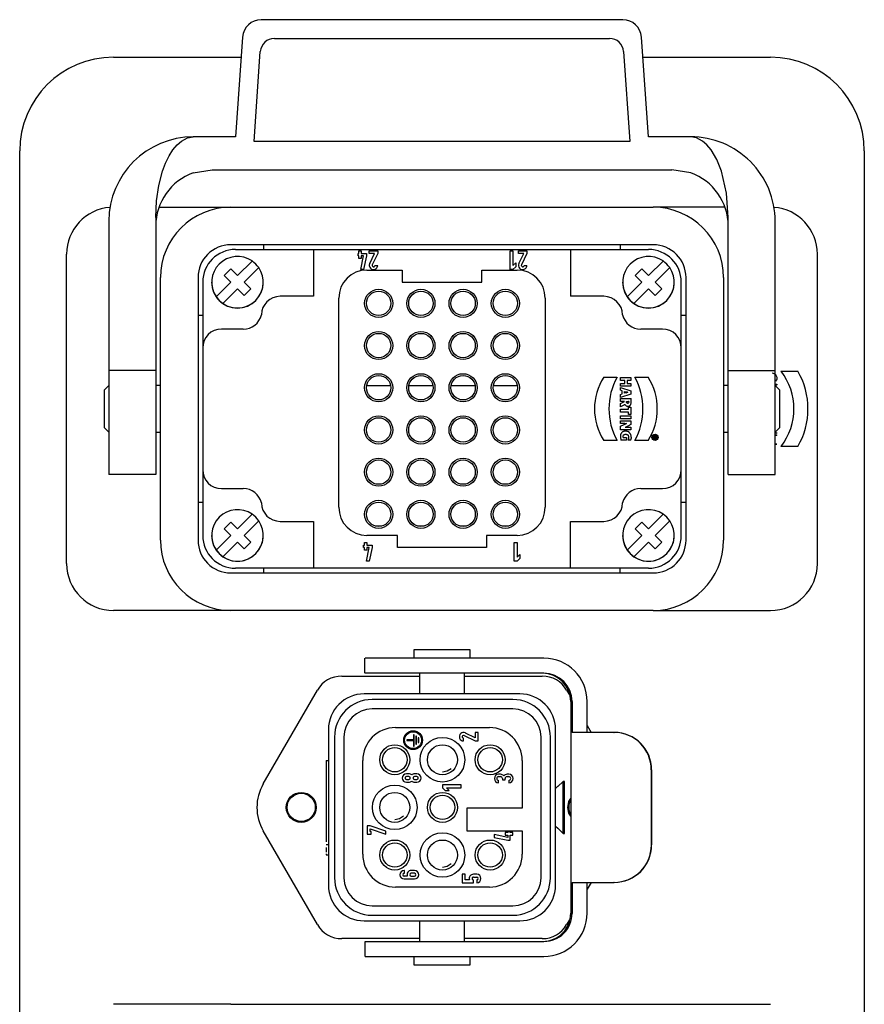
# Model space of a CAD drawing. Header units: millimetres. Extents: x 2665 to 40538, y 289 to 6965.
# Tile 49 of 68: x 10190 to 10550, y 2206 to 2626. Entities that reach past the tile are written whole.
import ezdxf

# ---------------------------------------------------------------- set-up
doc = ezdxf.new("R2010")
doc.units = ezdxf.units.MM
doc.header["$LTSCALE"] = 10

# ---------------------------------------------------------------- blocks, each defined once
blk = doc.blocks.new('BJ3 SIDE')
at = {"lineweight": -2}
for p, q in [((53759.38, -616.58), (53682.34, -616.58)), ((53678.35, -620.3), (53676.86, -641.58)), ((53685.13, -620.58), (53756.58, -620.58)), ((53764.86, -641.58), (53763.37, -620.3)), ((53680.8, -642.58), (53682.14, -623.37)), ((53759.57, -623.37), (53760.92, -642.58)), ((53650.86, -624.58), (53678.05, -624.58)), ((53763.67, -624.58), (53790.86, -624.58)), ((53676.86, -641.58), (53667.86, -641.58)), ((53760.92, -642.58), (53680.8, -642.58)), ((53773.86, -641.58), (53764.86, -641.58)), ((53630.86, -884.58), (53630.86, -644.58)), ((53810.86, -644.58), (53810.86, -1054.63)), ((53667.86, -649.27), (53671.86, -648.58)), ((53671.86, -648.58), (53769.86, -648.58)), ((53773.86, -649.27), (53769.86, -648.58)), ((53660.64, -656.58), (53675.86, -656.58)), ((53675.86, -656.58), (53765.86, -656.58)), ((53781.08, -656.58), (53765.86, -656.58)), ((53659.86, -658.74), (53659.86, -691.42)), ((53781.86, -691.42), (53781.86, -658.74)), ((53649.86, -659.58), (53649.86, -691.42)), ((53791.86, -691.42), (53791.86, -659.58)), ((53765.86, -664.58), (53675.86, -664.58)), ((53676.86, -665.58), (53693.46, -665.58)), ((53682.86, -665.58), (53682.86, -664.58)), ((53693.46, -665.58), (53748.26, -665.58)), ((53693.46, -665.58), (53693.46, -675.58)), ((53748.26, -665.58), (53748.26, -675.58)), ((53748.26, -665.58), (53764.86, -665.58)), ((53758.86, -664.58), (53758.86, -665.58)), ((53640.86, -732.58), (53640.86, -666.58)), ((53702.96, -666.48), (53703.11, -666.48)), ((53702.96, -666.92), (53702.96, -666.48)), ((53703.11, -666.92), (53702.96, -666.92)), ((53703.11, -666.48), (53703.11, -665.88)), ((53703.11, -665.88), (53703.65, -665.88)), ((53703.11, -667.52), (53703.11, -666.92)), ((53703.65, -667.52), (53703.11, -667.52)), ((53703.55, -669.88), (53704.15, -666.92)), ((53703.65, -665.88), (53703.65, -666.48)), ((53703.65, -666.48), (53704.76, -666.48)), ((53704.15, -666.92), (53703.65, -666.92)), ((53703.65, -666.92), (53703.65, -667.52)), ((53704.76, -666.92), (53704.16, -669.88)), ((53704.76, -666.48), (53704.76, -666.92)), ((53705.36, -665.88), (53707.16, -665.88)), ((53705.36, -666.48), (53705.36, -665.88)), ((53706.49, -666.48), (53705.36, -666.48)), ((53705.45, -668.58), (53706.49, -666.48)), ((53707.16, -666.48), (53705.99, -668.85)), ((53707.16, -665.88), (53707.16, -666.48)), ((53735.36, -665.88), (53735.96, -665.88)), ((53735.36, -669.88), (53735.36, -665.88)), ((53735.96, -665.88), (53735.96, -669.04)), ((53735.96, -665.88), (53735.96, -669.04)), ((53737.16, -666.48), (53737.16, -665.88)), ((53737.16, -665.88), (53738.96, -665.88)), ((53738.29, -666.48), (53737.16, -666.48)), ((53737.25, -668.58), (53738.29, -666.48)), ((53738.96, -666.48), (53737.79, -668.85)), ((53738.96, -665.88), (53738.96, -666.48)), ((53800.86, -732.58), (53800.86, -666.58)), ((53674.43, -671.17), (53675.84, -669.75)), ((53675.84, -669.75), (53674.43, -671.17)), ((53675.84, -669.75), (53677.26, -671.17)), ((53677.26, -671.17), (53675.84, -669.75)), ((53677.26, -671.17), (53680.38, -668.05)), ((53680.38, -668.05), (53677.26, -671.17)), ((53681.79, -669.47), (53678.67, -672.58)), ((53704.16, -669.88), (53703.55, -669.88)), ((53706.56, -668.98), (53707.16, -668.98)), ((53735.96, -669.88), (53735.36, -669.88)), ((53735.96, -669.04), (53736.56, -668.45)), ((53736.56, -669.29), (53735.96, -669.88)), ((53736.56, -669.29), (53735.96, -669.88)), ((53736.56, -668.45), (53736.56, -669.29)), ((53736.56, -668.45), (53736.56, -669.29)), ((53738.36, -668.98), (53738.96, -668.98)), ((53762.03, -671.17), (53763.44, -669.75)), ((53763.44, -669.75), (53762.03, -671.17)), ((53763.44, -669.75), (53764.86, -671.17)), ((53764.86, -671.17), (53763.44, -669.75)), ((53764.86, -671.17), (53767.98, -668.05)), ((53767.98, -668.05), (53764.86, -671.17)), ((53769.39, -669.47), (53766.27, -672.58)), ((53660.86, -727.58), (53660.86, -671.58)), ((53668.86, -671.58), (53668.86, -727.58)), ((53675.84, -672.58), (53674.43, -671.17)), ((53704.86, -669.98), (53712.36, -669.98)), ((53712.36, -669.98), (53712.36, -672.58)), ((53729.36, -672.58), (53729.36, -669.98)), ((53729.36, -669.98), (53736.86, -669.98)), ((53763.44, -672.58), (53762.03, -671.17)), ((53772.86, -727.58), (53772.86, -671.58)), ((53780.86, -671.58), (53780.86, -727.58)), ((53669.86, -672.58), (53669.86, -686.58)), ((53672.73, -675.7), (53675.84, -672.58)), ((53672.73, -675.7), (53675.84, -672.58)), ((53674.14, -677.11), (53677.26, -674)), ((53678.67, -675.41), (53677.26, -674)), ((53678.67, -672.58), (53680.09, -674)), ((53680.09, -674), (53678.67, -672.58)), ((53680.09, -674), (53678.67, -675.41)), ((53712.36, -672.58), (53729.36, -672.58)), ((53760.33, -675.7), (53763.44, -672.58)), ((53760.33, -675.7), (53763.44, -672.58)), ((53761.74, -677.11), (53764.86, -674)), ((53766.27, -675.41), (53764.86, -674)), ((53766.27, -672.58), (53767.69, -674)), ((53767.69, -674), (53766.27, -672.58)), ((53767.69, -674), (53766.27, -675.41)), ((53771.86, -686.58), (53771.86, -672.58)), ((53693.46, -675.58), (53686.36, -675.58)), ((53698.86, -720.58), (53698.86, -675.98)), ((53742.86, -675.98), (53742.86, -720.58)), ((53755.35, -675.58), (53748.26, -675.58)), ((53668.86, -679.58), (53669.86, -679.58)), ((53771.86, -679.58), (53772.86, -679.58)), ((53678.48, -682.58), (53673.86, -682.58)), ((53767.86, -682.58), (53763.23, -682.58)), ((53669.86, -686.58), (53669.86, -712.58)), ((53771.86, -712.58), (53771.86, -686.58)), ((53659.86, -691.42), (53649.86, -691.42)), ((53649.86, -691.42), (53649.86, -707.58)), ((53659.86, -691.42), (53659.86, -707.58)), ((53755.33, -692.83), (53758.15, -692.83)), ((53758.93, -693.51), (53758.93, -692.9)), ((53758.93, -692.9), (53761.13, -692.9)), ((53761.13, -692.9), (53761.13, -693.51)), ((53761.97, -692.83), (53764.79, -692.83)), ((53781.86, -691.42), (53791.86, -691.42)), ((53781.86, -707.58), (53781.86, -691.42)), ((53791.86, -707.58), (53791.86, -691.42)), ((53793.1, -691.58), (53796.71, -691.58)), ((53649.86, -694.58), (53648.85, -695.59)), ((53660.86, -694.58), (53659.86, -694.58)), ((53704.81, -694.58), (53709.91, -694.58)), ((53713.81, -694.58), (53718.91, -694.58)), ((53722.81, -694.58), (53727.91, -694.58)), ((53731.81, -694.58), (53736.91, -694.58)), ((53759.8, -693.51), (53758.93, -693.51)), ((53758.93, -694.17), (53759.8, -694.17)), ((53758.93, -694.78), (53758.93, -694.17)), ((53761.13, -694.78), (53758.93, -694.78)), ((53758.93, -695.61), (53758.93, -695)), ((53758.93, -695), (53761.13, -695.72)), ((53759.8, -694.17), (53759.8, -693.51)), ((53761.13, -693.51), (53760.33, -693.51)), ((53760.33, -693.51), (53760.33, -694.17)), ((53760.33, -694.17), (53761.13, -694.17)), ((53761.13, -694.17), (53761.13, -694.78)), ((53781.86, -694.58), (53780.86, -694.58)), ((53791.86, -694.32), (53792.21, -694.32)), ((53791.86, -694.55), (53792.02, -694.44)), ((53792.02, -694.44), (53791.86, -694.44)), ((53792.86, -695.59), (53791.86, -694.58)), ((53792.21, -694.45), (53791.93, -694.65)), ((53792.21, -694.32), (53792.21, -694.45)), ((53648.86, -695.58), (53648.86, -703.58)), ((53759.29, -695.72), (53758.93, -695.61)), ((53758.93, -696.51), (53759.29, -696.4)), ((53761.13, -696.42), (53758.93, -697.18)), ((53758.93, -697.18), (53758.93, -696.51)), ((53759.29, -696.4), (53759.29, -695.72)), ((53759.76, -695.86), (53760.12, -695.97)), ((53759.76, -696.25), (53759.76, -695.86)), ((53760.12, -696.14), (53759.76, -696.25)), ((53760.12, -695.97), (53760.23, -696)), ((53760.12, -696.14), (53760.23, -696.1)), ((53760.33, -696.02), (53760.23, -696)), ((53760.33, -696.08), (53760.23, -696.1)), ((53760.33, -696.02), (53760.43, -696.05)), ((53760.43, -696.05), (53760.33, -696.08)), ((53761.13, -695.72), (53761.13, -696.42)), ((53792.86, -703.58), (53792.86, -695.58)), ((53758.93, -697.39), (53761.13, -697.39)), ((53758.93, -698), (53758.93, -697.39)), ((53759.73, -698), (53758.93, -698)), ((53758.93, -698.44), (53759.73, -698.03)), ((53758.93, -699.18), (53758.93, -698.44)), ((53759.6, -698.79), (53758.93, -699.18)), ((53759.6, -698.79), (53759.68, -698.74)), ((53759.68, -698.74), (53759.77, -698.69)), ((53759.73, -698), (53759.73, -698.03)), ((53759.77, -698.69), (53759.85, -698.63)), ((53759.85, -698.63), (53759.9, -698.73)), ((53759.9, -698.73), (53759.97, -698.82)), ((53759.97, -698.82), (53760.05, -698.89)), ((53760.05, -698.89), (53760.14, -698.95)), ((53760.14, -698.95), (53760.24, -698.99)), ((53760.16, -698.07), (53760.17, -698.03)), ((53760.16, -698.1), (53760.16, -698.07)), ((53760.18, -698.22), (53760.16, -698.1)), ((53760.17, -698), (53760.17, -698.03)), ((53760.17, -698), (53760.64, -698)), ((53760.23, -698.31), (53760.18, -698.22)), ((53760.31, -698.36), (53760.23, -698.31)), ((53760.24, -698.99), (53760.35, -699.02)), ((53760.41, -698.39), (53760.31, -698.36)), ((53760.35, -699.02), (53760.46, -699.03)), ((53760.41, -698.39), (53760.53, -698.36)), ((53760.46, -699.03), (53760.56, -699.02)), ((53760.62, -698.27), (53760.53, -698.36)), ((53760.56, -699.02), (53760.65, -699.01)), ((53760.61, -699.68), (53760.61, -699.21)), ((53760.61, -699.21), (53761.13, -699.21)), ((53760.65, -698.12), (53760.62, -698.27)), ((53760.65, -698.03), (53760.64, -698)), ((53760.65, -698.03), (53760.65, -698.07)), ((53760.65, -698.12), (53760.65, -698.07)), ((53760.65, -699.01), (53760.74, -698.98)), ((53760.74, -698.98), (53760.81, -698.95)), ((53760.81, -698.95), (53760.88, -698.91)), ((53760.88, -698.91), (53760.94, -698.86)), ((53760.94, -698.86), (53760.99, -698.8)), ((53760.99, -698.8), (53761.03, -698.73)), ((53761.03, -698.73), (53761.07, -698.65)), ((53761.07, -698.65), (53761.1, -698.57)), ((53761.1, -698.57), (53761.12, -698.48)), ((53761.12, -698.48), (53761.14, -698.37)), ((53761.14, -697.48), (53761.13, -697.39)), ((53761.13, -699.21), (53761.13, -700.77)), ((53761.14, -697.58), (53761.14, -697.48)), ((53761.15, -697.69), (53761.14, -697.58)), ((53761.14, -698.37), (53761.15, -698.26)), ((53761.15, -697.8), (53761.15, -697.69)), ((53761.15, -697.91), (53761.15, -697.8)), ((53761.15, -698.03), (53761.15, -697.91)), ((53761.15, -698.15), (53761.15, -698.03)), ((53761.15, -698.26), (53761.15, -698.15)), ((53758.93, -699.68), (53760.61, -699.68)), ((53758.93, -700.29), (53758.93, -699.68)), ((53760.61, -700.29), (53758.93, -700.29)), ((53758.93, -701.69), (53758.93, -701.08)), ((53758.93, -701.08), (53761.13, -701.08)), ((53760.61, -700.77), (53760.61, -700.29)), ((53761.13, -700.77), (53760.61, -700.77)), ((53761.13, -701.08), (53761.13, -701.69)), ((53761.13, -701.69), (53758.93, -701.69)), ((53758.93, -702.73), (53758.93, -702.15)), ((53758.93, -702.15), (53761.13, -702.15)), ((53759.83, -702.73), (53758.93, -702.73)), ((53758.93, -703.31), (53759.68, -702.93)), ((53758.93, -704.08), (53758.93, -703.31)), ((53759.68, -702.93), (53759.81, -702.87)), ((53759.81, -702.87), (53759.94, -702.81)), ((53759.83, -702.73), (53759.95, -702.73)), ((53759.9, -703.51), (53760.01, -703.47)), ((53759.94, -702.81), (53760.06, -702.76)), ((53759.95, -702.73), (53760.06, -702.73)), ((53760.01, -703.47), (53760.13, -703.41)), ((53760.18, -702.72), (53760.06, -702.76)), ((53760.06, -702.73), (53760.18, -702.72)), ((53760.06, -703.5), (53760.22, -703.49)), ((53760.13, -703.41), (53760.24, -703.36)), ((53760.22, -703.49), (53760.36, -703.49)), ((53760.24, -703.36), (53760.36, -703.3)), ((53760.36, -703.3), (53760.48, -703.25)), ((53760.36, -703.49), (53761.13, -703.49)), ((53761.13, -702.93), (53760.48, -703.25)), ((53761.13, -702.15), (53761.13, -702.93)), ((53761.13, -703.49), (53761.13, -704.08)), ((53648.85, -703.58), (53649.86, -704.58)), ((53659.86, -704.58), (53660.86, -704.58)), ((53758.9, -705.26), (53758.89, -705.37)), ((53758.89, -705.37), (53758.89, -705.47)), ((53758.89, -705.47), (53758.89, -705.6)), ((53758.91, -705.16), (53758.9, -705.26)), ((53758.93, -705.07), (53758.91, -705.16)), ((53761.13, -704.08), (53758.93, -704.08)), ((53758.96, -704.98), (53758.93, -705.07)), ((53758.99, -704.9), (53758.96, -704.98)), ((53759.03, -704.82), (53758.99, -704.9)), ((53759.08, -704.75), (53759.03, -704.82)), ((53759.13, -704.69), (53759.08, -704.75)), ((53759.18, -704.63), (53759.13, -704.69)), ((53759.24, -704.57), (53759.18, -704.63)), ((53759.3, -704.52), (53759.24, -704.57)), ((53759.37, -704.48), (53759.3, -704.52)), ((53759.44, -704.44), (53759.37, -704.48)), ((53759.52, -704.41), (53759.44, -704.44)), ((53759.44, -705.54), (53759.45, -705.42)), ((53759.45, -705.58), (53759.44, -705.54)), ((53759.45, -705.42), (53759.48, -705.32)), ((53759.45, -705.63), (53759.45, -705.58)), ((53759.48, -705.32), (53759.51, -705.23)), ((53759.51, -705.23), (53759.57, -705.16)), ((53759.6, -704.38), (53759.52, -704.41)), ((53759.57, -705.16), (53759.63, -705.1)), ((53759.69, -704.36), (53759.6, -704.38)), ((53759.63, -705.1), (53759.71, -705.05)), ((53759.78, -704.35), (53759.69, -704.36)), ((53759.71, -705.05), (53759.8, -705.02)), ((53759.87, -704.34), (53759.78, -704.35)), ((53759.8, -705.02), (53759.9, -705)), ((53759.97, -704.34), (53759.87, -704.34)), ((53759.9, -703.51), (53760.06, -703.5)), ((53759.9, -705), (53760.01, -705)), ((53760.07, -704.34), (53759.97, -704.34)), ((53760.01, -705), (53760.12, -705)), ((53760.16, -704.35), (53760.07, -704.34)), ((53760.12, -705), (53760.21, -705.02)), ((53760.25, -704.36), (53760.16, -704.35)), ((53760.21, -705.02), (53760.3, -705.05)), ((53760.34, -704.38), (53760.25, -704.36)), ((53760.3, -705.05), (53760.38, -705.09)), ((53760.42, -704.41), (53760.34, -704.38)), ((53760.38, -705.09), (53760.45, -705.15)), ((53760.5, -704.44), (53760.42, -704.41)), ((53760.45, -705.15), (53760.51, -705.21)), ((53760.58, -704.48), (53760.5, -704.44)), ((53760.51, -705.21), (53760.56, -705.29)), ((53760.56, -705.29), (53760.59, -705.38)), ((53760.65, -704.52), (53760.58, -704.48)), ((53760.59, -705.38), (53760.61, -705.48)), ((53760.61, -705.48), (53760.62, -705.6)), ((53760.62, -705.6), (53760.62, -705.71)), ((53760.72, -704.57), (53760.65, -704.52)), ((53760.78, -704.62), (53760.72, -704.57)), ((53760.84, -704.68), (53760.78, -704.62)), ((53760.89, -704.75), (53760.84, -704.68)), ((53760.94, -704.81), (53760.89, -704.75)), ((53760.99, -704.89), (53760.94, -704.81)), ((53761.03, -704.96), (53760.99, -704.89)), ((53761.07, -705.04), (53761.03, -704.96)), ((53761.1, -705.13), (53761.07, -705.04)), ((53761.12, -705.22), (53761.1, -705.13)), ((53761.14, -705.31), (53761.12, -705.22)), ((53761.16, -705.41), (53761.14, -705.31)), ((53761.17, -705.51), (53761.16, -705.41)), ((53761.17, -705.62), (53761.17, -705.51)), ((53765.96, -705.45), (53766.56, -705.45)), ((53765.96, -705.6), (53765.96, -705.45)), ((53766.18, -705.6), (53765.96, -705.6)), ((53766.18, -705.6), (53766.18, -705.71)), ((53766.28, -705.7), (53766.28, -705.6)), ((53766.28, -705.6), (53766.45, -705.6)), ((53766.45, -705.7), (53766.45, -705.6)), ((53766.56, -705.45), (53766.56, -705.72)), ((53780.86, -704.58), (53781.86, -704.58)), ((53791.86, -704.58), (53792.86, -703.58)), ((53791.86, -704.58), (53792.21, -704.72)), ((53792.21, -704.85), (53791.86, -704.71)), ((53791.86, -705.12), (53792.21, -705.12)), ((53792.21, -705.24), (53791.86, -705.24)), ((53792.21, -704.85), (53792.21, -704.72)), ((53792.21, -705.24), (53792.21, -705.12)), ((53649.86, -707.58), (53649.86, -713.58)), ((53659.86, -707.58), (53659.86, -713.58)), ((53758.15, -706.33), (53755.33, -706.33)), ((53758.89, -705.6), (53758.9, -705.73)), ((53758.9, -705.73), (53758.92, -705.85)), ((53758.92, -705.85), (53758.94, -705.96)), ((53758.94, -705.96), (53758.97, -706.07)), ((53758.97, -706.07), (53759, -706.17)), ((53759, -706.17), (53759.04, -706.27)), ((53760.15, -706.27), (53759.04, -706.27)), ((53759.46, -705.66), (53759.45, -705.63)), ((53759.46, -705.66), (53760.15, -705.66)), ((53760.15, -705.66), (53760.15, -706.27)), ((53760.56, -706.16), (53760.53, -706.25)), ((53761.09, -706.25), (53760.53, -706.25)), ((53760.58, -706.06), (53760.56, -706.16)), ((53760.6, -705.95), (53760.58, -706.06)), ((53760.61, -705.83), (53760.6, -705.95)), ((53760.62, -705.71), (53760.61, -705.83)), ((53761.09, -706.25), (53761.11, -706.15)), ((53761.11, -706.15), (53761.14, -706.03)), ((53761.14, -706.03), (53761.16, -705.9)), ((53761.17, -705.76), (53761.16, -705.9)), ((53761.17, -705.62), (53761.17, -705.76)), ((53764.79, -706.33), (53761.97, -706.33)), ((53765.96, -705.79), (53766.18, -705.71)), ((53765.96, -705.95), (53765.96, -705.79)), ((53766.15, -705.88), (53765.96, -705.95)), ((53766.15, -705.88), (53766.18, -705.86)), ((53766.18, -705.86), (53766.2, -705.85)), ((53766.2, -705.85), (53766.22, -705.84)), ((53766.22, -705.84), (53766.26, -705.89)), ((53766.26, -705.89), (53766.31, -705.93)), ((53766.31, -705.93), (53766.39, -705.94)), ((53766.39, -705.94), (53766.48, -705.92)), ((53766.48, -705.92), (53766.54, -705.85)), ((53766.54, -705.85), (53766.56, -705.72)), ((53781.86, -713.58), (53781.86, -707.58)), ((53791.86, -707.04), (53792.21, -707.04)), ((53792.21, -707.16), (53791.86, -707.16)), ((53791.86, -713.58), (53791.86, -707.58)), ((53796.71, -707.58), (53793.1, -707.58)), ((53649.86, -713.58), (53649.86, -713.58)), ((53659.86, -713.58), (53649.86, -713.58)), ((53659.86, -713.58), (53659.86, -713.58)), ((53669.86, -712.58), (53669.86, -726.58)), ((53771.86, -726.58), (53771.86, -712.58)), ((53781.86, -713.58), (53781.86, -713.58)), ((53781.86, -713.58), (53791.86, -713.58)), ((53791.86, -713.58), (53791.86, -713.58)), ((53673.86, -716.58), (53678.48, -716.58)), ((53763.23, -716.58), (53767.86, -716.58)), ((53669.86, -719.58), (53668.86, -719.58)), ((53772.86, -719.58), (53771.86, -719.58)), ((53677.26, -725.17), (53680.38, -722.05)), ((53680.38, -722.05), (53677.26, -725.17)), ((53764.86, -725.17), (53767.98, -722.05)), ((53767.98, -722.05), (53764.86, -725.17)), ((53674.43, -725.17), (53675.84, -723.75)), ((53675.84, -723.75), (53674.43, -725.17)), ((53675.84, -723.75), (53677.26, -725.17)), ((53677.26, -725.17), (53675.84, -723.75)), ((53681.79, -723.47), (53678.67, -726.58)), ((53686.36, -723.58), (53693.46, -723.58)), ((53693.46, -723.58), (53693.46, -733.58)), ((53748.26, -723.58), (53755.35, -723.58)), ((53748.26, -733.58), (53748.26, -723.58)), ((53762.03, -725.17), (53763.44, -723.75)), ((53763.44, -723.75), (53762.03, -725.17)), ((53763.44, -723.75), (53764.86, -725.17)), ((53764.86, -725.17), (53763.44, -723.75)), ((53769.39, -723.47), (53766.27, -726.58)), ((53672.73, -729.7), (53675.84, -726.58)), ((53672.73, -729.7), (53675.84, -726.58)), ((53675.84, -726.58), (53674.43, -725.17)), ((53678.67, -726.58), (53680.09, -728)), ((53680.09, -728), (53678.67, -726.58)), ((53711.36, -726.58), (53704.86, -726.58)), ((53708.07, -724.58), (53706.64, -724.58)), ((53711.36, -729.18), (53711.36, -726.58)), ((53717.07, -724.58), (53715.64, -724.58)), ((53726.07, -724.58), (53724.64, -724.58)), ((53736.86, -726.58), (53730.36, -726.58)), ((53730.36, -726.58), (53730.36, -729.18)), ((53735.07, -724.58), (53733.64, -724.58)), ((53760.33, -729.7), (53763.44, -726.58)), ((53760.33, -729.7), (53763.44, -726.58)), ((53763.44, -726.58), (53762.03, -725.17)), ((53766.27, -726.58), (53767.69, -728)), ((53767.69, -728), (53766.27, -726.58)), ((53674.14, -731.11), (53677.26, -728)), ((53678.67, -729.41), (53677.26, -728)), ((53680.09, -728), (53678.67, -729.41)), ((53704.16, -728.68), (53704.31, -728.68)), ((53704.16, -729.12), (53704.16, -728.68)), ((53704.31, -728.68), (53704.31, -728.08)), ((53704.31, -728.08), (53704.86, -728.08)), ((53704.86, -728.08), (53704.86, -728.68)), ((53704.86, -728.68), (53705.96, -728.68)), ((53705.96, -728.68), (53705.96, -729.12)), ((53736.26, -728.08), (53736.86, -728.08)), ((53736.26, -732.08), (53736.26, -728.08)), ((53736.86, -728.08), (53736.86, -731.24)), ((53736.86, -728.08), (53736.86, -731.24)), ((53761.74, -731.11), (53764.86, -728)), ((53766.27, -729.41), (53764.86, -728)), ((53767.69, -728), (53766.27, -729.41)), ((53704.31, -729.12), (53704.16, -729.12)), ((53704.31, -729.72), (53704.31, -729.12)), ((53704.86, -729.72), (53704.31, -729.72)), ((53704.75, -732.08), (53705.35, -729.12)), ((53704.86, -729.12), (53704.86, -729.72)), ((53705.35, -729.12), (53704.86, -729.12)), ((53705.96, -729.12), (53705.36, -732.08)), ((53730.36, -729.18), (53711.36, -729.18)), ((53736.86, -731.24), (53737.46, -730.65)), ((53737.46, -730.65), (53737.46, -731.49)), ((53737.46, -730.65), (53737.46, -731.49)), ((53705.36, -732.08), (53704.75, -732.08)), ((53736.86, -732.08), (53736.26, -732.08)), ((53737.46, -731.49), (53736.86, -732.08)), ((53737.46, -731.49), (53736.86, -732.08)), ((53675.86, -734.58), (53765.86, -734.58)), ((53693.46, -733.58), (53676.86, -733.58)), ((53682.86, -734.58), (53682.86, -733.58)), ((53748.26, -733.58), (53693.46, -733.58)), ((53764.86, -733.58), (53748.26, -733.58)), ((53758.86, -734.58), (53758.86, -733.58)), ((53675.86, -742.58), (53650.86, -742.58)), ((53765.86, -742.58), (53675.86, -742.58)), ((53765.86, -742.58), (53790.86, -742.58)), ((53714.86, -750.98), (53714.86, -752.78)), ((53726.86, -750.98), (53714.86, -750.98)), ((53726.86, -752.78), (53726.86, -750.98)), ((53704.41, -755.98), (53704.41, -752.78)), ((53710.59, -752.78), (53704.48, -752.78)), ((53742.58, -752.78), (53710.59, -752.78)), ((53711.86, -752.78), (53711.86, -752.78)), ((53710.59, -755.98), (53704.48, -755.98)), ((53742.58, -755.98), (53710.59, -755.98)), ((53716.06, -755.98), (53716.06, -760.38)), ((53725.66, -760.38), (53725.66, -755.98)), ((53699.49, -756.58), (53716.06, -756.58)), ((53725.66, -756.58), (53742.23, -756.58)), ((53682.74, -779.58), (53694.29, -759.58)), ((53747.42, -759.58), (53748.02, -760.61)), ((53737.46, -760.38), (53704.26, -760.38)), ((53735.96, -761.58), (53705.96, -761.58)), ((53748.29, -761.98), (53748.29, -807.18)), ((53748.58, -761.98), (53748.58, -768.58)), ((53751.78, -768.58), (53751.78, -761.98)), ((53735.96, -763.58), (53705.96, -763.58)), ((53696.66, -767.98), (53696.66, -801.18)), ((53710.96, -767.58), (53730.96, -767.58)), ((53745.06, -801.18), (53745.06, -767.98)), ((53757.51, -768.58), (53748.58, -768.58)), ((53751.78, -767.13), (53752.62, -768.58)), ((53757.51, -768.58), (53757.58, -768.58)), ((53697.96, -769.58), (53697.96, -799.58)), ((53699.96, -769.58), (53699.96, -799.58)), ((53714.75, -770.15), (53713.35, -770.15)), ((53713.35, -770.15), (53713.35, -770.35)), ((53713.35, -770.35), (53714.75, -770.35)), ((53714.95, -769.1), (53714.75, -769.1)), ((53714.75, -769.1), (53714.75, -770.15)), ((53714.75, -770.35), (53714.75, -771.5)), ((53714.95, -771.5), (53714.95, -769.1)), ((53715.25, -769.4), (53715.25, -771.1)), ((53715.45, -769.4), (53715.25, -769.4)), ((53715.45, -771.1), (53715.45, -769.4)), ((53715.95, -769.75), (53715.75, -769.75)), ((53715.75, -769.75), (53715.75, -770.75)), ((53715.95, -770.75), (53715.95, -769.75)), ((53725.46, -770.42), (53725.46, -769.82)), ((53725.59, -769.25), (53727.96, -770.42)), ((53727.96, -769.75), (53725.86, -768.72)), ((53728.56, -768.62), (53727.96, -768.62)), ((53727.96, -768.62), (53727.96, -769.75)), ((53727.96, -770.42), (53728.56, -770.42)), ((53728.56, -770.42), (53728.56, -768.62)), ((53741.96, -799.58), (53741.96, -769.58)), ((53743.96, -799.58), (53743.96, -769.58)), ((53714.75, -771.5), (53714.95, -771.5)), ((53715.25, -771.1), (53715.45, -771.1)), ((53715.75, -770.75), (53715.95, -770.75)), ((53696.16, -774.58), (53696.16, -791.96)), ((53696.16, -774.58), (53696.66, -774.58)), ((53703.96, -794.58), (53703.96, -774.58)), ((53737.96, -774.58), (53737.96, -784.78)), ((53765.48, -792.58), (53765.48, -776.58)), ((53765.53, -776.58), (53765.53, -792.58)), ((53713.8, -777.42), (53713.3, -777.42)), ((53713.8, -778.02), (53713.3, -778.02)), ((53713.3, -778.62), (53713.8, -778.62)), ((53715.5, -777.42), (53715, -777.42)), ((53715.5, -778.02), (53715, -778.02)), ((53715, -778.62), (53715.5, -778.62)), ((53733.32, -777.52), (53732.92, -777.52)), ((53732.92, -778.02), (53733.32, -778.02)), ((53732.92, -779.32), (53732.92, -778.82)), ((53733.72, -778.42), (53733.72, -778.72)), ((53733.72, -778.72), (53734.32, -778.72)), ((53734.32, -778.72), (53734.32, -778.42)), ((53735.12, -777.52), (53734.72, -777.52)), ((53734.72, -778.02), (53735.12, -778.02)), ((53735.12, -778.82), (53735.12, -779.32)), ((53746.66, -779.04), (53745.56, -780.15)), ((53746.66, -790.13), (53746.66, -779.04)), ((53746.96, -779.04), (53746.66, -779.04)), ((53746.96, -790.13), (53746.96, -779.04)), ((53713.3, -779.22), (53713.8, -779.22)), ((53715, -779.22), (53715.5, -779.22)), ((53724.96, -779.78), (53720.96, -779.78)), ((53720.96, -779.78), (53720.96, -780.38)), ((53720.96, -780.38), (53721.55, -780.98)), ((53721.55, -780.98), (53722.39, -780.98)), ((53722.39, -780.98), (53721.8, -780.38)), ((53721.8, -780.38), (53724.96, -780.38)), ((53724.96, -780.38), (53724.96, -779.78)), ((53745.56, -780.08), (53745.06, -780.58)), ((53745.56, -780.15), (53745.56, -780.08)), ((53696.16, -783.93), (53696.16, -783.93)), ((53726.16, -784.78), (53726.16, -789.58)), ((53737.96, -784.78), (53726.16, -784.78)), ((53694.29, -809.58), (53682.74, -789.58)), ((53704.92, -788.5), (53704.92, -790.3)), ((53705.52, -788.5), (53704.92, -788.5)), ((53708.92, -789.66), (53705.52, -788.5)), ((53705.52, -789.7), (53705.52, -789.13)), ((53705.52, -789.13), (53708.92, -790.3)), ((53726.16, -789.58), (53737.96, -789.58)), ((53737.96, -789.58), (53737.96, -794.58)), ((53745.06, -788.58), (53745.52, -789.05)), ((53745.56, -789.01), (53746.66, -790.13)), ((53704.92, -790.3), (53705.75, -790.3)), ((53705.75, -789.7), (53705.52, -789.7)), ((53705.75, -790.3), (53705.75, -789.7)), ((53708.92, -790.3), (53708.92, -789.66)), ((53734.92, -790.98), (53731.96, -790.38)), ((53731.96, -790.38), (53731.96, -790.99)), ((53731.96, -790.99), (53734.92, -791.59)), ((53734.92, -789.94), (53734.32, -789.94)), ((53734.32, -789.94), (53734.32, -790.49)), ((53734.32, -790.49), (53734.92, -790.49)), ((53735.36, -789.79), (53734.92, -789.79)), ((53734.92, -789.79), (53734.92, -789.94)), ((53734.92, -790.49), (53734.92, -790.98)), ((53734.92, -791.59), (53735.36, -791.59)), ((53735.36, -789.94), (53735.36, -789.79)), ((53735.96, -789.94), (53735.36, -789.94)), ((53735.36, -791.59), (53735.36, -790.49)), ((53735.36, -790.49), (53735.96, -790.49)), ((53735.96, -790.49), (53735.96, -789.94)), ((53746.66, -790.13), (53746.96, -790.13)), ((53696.66, -792.58), (53696.16, -792.58)), ((53696.16, -793.14), (53696.16, -793.77)), ((53696.16, -793.77), (53696.16, -794.13)), ((53696.16, -794.52), (53696.16, -794.68)), ((53696.16, -794.68), (53696.66, -794.68)), ((53712.9, -798.04), (53712.8, -798.04)), ((53712.8, -798.64), (53712.9, -798.64)), ((53713.45, -799.24), (53712.8, -799.24)), ((53712.8, -799.84), (53715, -799.84)), ((53712.9, -798.64), (53712.9, -798.04)), ((53715, -798.04), (53714.3, -798.04)), ((53715, -798.64), (53714.3, -798.64)), ((53714.3, -799.24), (53715, -799.24)), ((53725.76, -798.84), (53725.16, -798.84)), ((53725.16, -798.84), (53725.16, -800.64)), ((53725.76, -800.04), (53725.76, -798.84)), ((53726.71, -800.04), (53725.76, -800.04)), ((53728.27, -798.84), (53727.56, -798.84)), ((53727.56, -799.44), (53728.26, -799.44)), ((53727.56, -800.64), (53727.56, -800.04)), ((53728.26, -800.04), (53728.26, -800.64)), ((53730.96, -801.58), (53710.96, -801.58)), ((53725.16, -800.64), (53727.56, -800.64)), ((53748.58, -800.58), (53757.51, -800.58)), ((53748.58, -800.58), (53748.58, -807.18)), ((53751.78, -807.18), (53751.78, -800.58)), ((53752.62, -800.58), (53751.78, -802.04)), ((53757.58, -800.58), (53757.51, -800.58)), ((53705.96, -805.58), (53735.96, -805.58)), ((53705.96, -807.58), (53735.96, -807.58)), ((53704.26, -808.78), (53737.46, -808.78)), ((53716.06, -808.78), (53716.06, -813.18)), ((53725.66, -813.18), (53725.66, -808.78)), ((53748.02, -808.56), (53747.42, -809.58)), ((53716.06, -812.58), (53699.49, -812.58)), ((53742.23, -812.58), (53725.66, -812.58)), ((53704.41, -813.18), (53704.41, -816.38)), ((53704.48, -813.18), (53710.59, -813.18)), ((53710.59, -813.18), (53742.58, -813.18)), ((53704.48, -816.38), (53710.59, -816.38)), ((53710.59, -816.38), (53742.58, -816.38)), ((53711.86, -816.38), (53711.86, -816.39)), ((53714.86, -816.38), (53714.86, -818.19)), ((53726.86, -818.19), (53726.86, -816.38)), ((53714.86, -818.18), (53726.86, -818.18)), ((53675.86, -826.58), (53650.86, -826.58)), ((53675.86, -826.58), (53765.86, -826.58)), ((53765.86, -826.58), (53790.86, -826.58))]:
    blk.add_line(p, q, dxfattribs=at)
at = {"lineweight": -2, "flags": 128}
for points in [[(53659.86, -658.74), (53660.02, -655.25), (53660.5, -651.96), (53661.31, -648.88), (53661.95, -647.16), (53662.68, -645.65), (53663.51, -644.33), (53664.39, -643.28), (53665.34, -642.48), (53666.61, -641.81), (53667.86, -641.58)], [(53781.86, -658.74), (53781.5, -653.58), (53780.41, -648.88), (53779.41, -646.38), (53778.2, -644.33), (53777.32, -643.28), (53776.38, -642.48), (53775.11, -641.81), (53773.86, -641.58)], [(53720.96, -777.02), (53721.95, -776.82), (53722.8, -776.26)], [(53747.66, -784.58), (53747.9, -783.36), (53748.29, -782.67)], [(53748.29, -786.49), (53747.9, -785.81), (53747.66, -784.58)], [(53710.8, -787.18), (53711.79, -786.98), (53712.64, -786.42)], [(53720.96, -797.34), (53721.95, -797.14), (53722.8, -796.58)]]:
    blk.add_lwpolyline(points, dxfattribs=at)
at = {"lineweight": -2}
for centre, radius in [((53707.36, -677.08), 3), ((53716.36, -677.08), 3), ((53725.36, -677.08), 3), ((53734.36, -677.08), 3), ((53707.36, -677.08), 2.6), ((53716.36, -677.08), 2.6), ((53725.36, -677.08), 2.6), ((53734.36, -677.08), 2.6), ((53707.36, -686.08), 3), ((53707.36, -686.08), 2.6), ((53716.36, -686.08), 3), ((53716.36, -686.08), 2.6), ((53725.36, -686.08), 3), ((53725.36, -686.08), 2.6), ((53734.36, -686.08), 3), ((53734.36, -686.08), 2.6), ((53707.36, -695.08), 3), ((53707.36, -695.08), 2.6), ((53716.36, -695.08), 3), ((53716.36, -695.08), 2.6), ((53725.36, -695.08), 3), ((53725.36, -695.08), 2.6), ((53734.36, -695.08), 3), ((53734.36, -695.08), 2.6), ((53707.36, -704.08), 3), ((53716.36, -704.08), 3), ((53725.36, -704.08), 3), ((53734.36, -704.08), 3), ((53707.36, -704.08), 2.6), ((53716.36, -704.08), 2.6), ((53725.36, -704.08), 2.6), ((53734.36, -704.08), 2.6), ((53766.26, -705.68), 0.665), ((53766.26, -705.68), 0.508), ((53707.36, -713.08), 3), ((53707.36, -713.08), 2.6), ((53716.36, -713.08), 3), ((53716.36, -713.08), 2.6), ((53725.36, -713.08), 3), ((53725.36, -713.08), 2.6), ((53734.36, -713.08), 3), ((53734.36, -713.08), 2.6), ((53707.36, -722.08), 3), ((53707.36, -722.08), 2.6), ((53716.36, -722.08), 3), ((53716.36, -722.08), 2.6), ((53725.36, -722.08), 3), ((53725.36, -722.08), 2.6), ((53734.36, -722.08), 3), ((53734.36, -722.08), 2.6), ((53714.7, -770.25), 2), ((53714.7, -770.25), 1.8), ((53720.96, -774.42), 4.75), ((53710.8, -774.42), 3.2), ((53710.8, -774.42), 2.6), ((53720.96, -774.42), 3.2), ((53731.12, -774.42), 3.2), ((53731.12, -774.42), 2.6), ((53710.8, -784.58), 4.75), ((53690.86, -784.58), 3.2), ((53690.86, -784.58), 3), ((53710.8, -784.58), 3.2), ((53720.96, -784.58), 3.2), ((53720.96, -784.58), 2.6), ((53710.8, -794.74), 3.2), ((53720.96, -794.74), 4.75), ((53720.96, -794.74), 3.2), ((53731.12, -794.74), 3.2), ((53710.8, -794.74), 2.6), ((53731.12, -794.74), 2.6)]:
    blk.add_circle(centre, radius, dxfattribs=at)
for centre, radius, start, end in [((53682.34, -620.58), 4, 90.0031, 175.9976), ((53759.38, -620.58), 4, 4.0019, 89.9965), ((53685.13, -623.58), 3, 90.0051, 175.999), ((53756.58, -623.58), 3, 4.0001, 89.997), ((53650.86, -644.58), 20, 90, 180), ((53790.86, -644.58), 20, 0, 90), ((53667.86, -659.58), 18, 90.0021, 179.9976), ((53773.86, -659.58), 18, 359.9999, 90.0005), ((53671.86, -660.58), 12, 109.4652, 180.0008), ((53769.86, -660.58), 12, 359.9996, 70.5344), ((53650.86, -666.58), 10, 94.4411, 180), ((53675.86, -671.58), 15, 90, 180), ((53765.86, -671.58), 15, 0, 90), ((53790.86, -666.58), 10, 0, 85.7072), ((53675.86, -671.58), 7, 90, 180), ((53676.86, -672.58), 7, 90, 180), ((53764.86, -672.58), 7, 0, 90), ((53765.86, -671.58), 7, 0, 90), ((53677.26, -672.58), 5.5, 55.4757, 214.5243), ((53764.86, -672.58), 5.5, 55.4757, 214.5243), ((53677.26, -672.58), 5.5, 235.4757, 34.5243), ((53677.26, -672.58), 5.5, 34.5243, 55.4757), ((53706.26, -668.98), 0.9, 153.7182, 0), ((53706.26, -668.98), 0.3, 153.7182, 0), ((53738.06, -668.98), 0.9, 153.7182, 0), ((53738.06, -668.98), 0.3, 153.7182, 0), ((53764.86, -672.58), 5.5, 235.4757, 34.5243), ((53764.86, -672.58), 5.5, 34.5243, 55.4757), ((53704.86, -675.98), 6, 90, 180), ((53736.86, -675.98), 6, 0, 90), ((53677.26, -672.58), 5.5, 180.001, 0.001), ((53764.86, -672.58), 5.5, 180.001, 0.001), ((53677.26, -672.58), 5.5, 214.5243, 235.4757), ((53686.36, -679.58), 4, 90, 178.8765), ((53755.35, -679.58), 4, 1.1235, 90), ((53764.86, -672.58), 5.5, 214.5243, 235.4757), ((53678.48, -678.6), 3.99, 270, 346.8498), ((53763.23, -678.6), 3.99, 193.1503, 270), ((53673.86, -686.58), 4, 90, 180), ((53767.86, -686.58), 4, 0, 90), ((53765.9, -699.58), 12.54, 147.4461, 212.5539), ((53770.57, -699.58), 14.13, 151.4734, 208.5266), ((53749.38, -699.58), 14.29, 331.8023, 28.1977), ((53754.21, -699.58), 12.54, 327.4453, 32.5547), ((53791.25, -693.02), 1.02, 320.3128, 90.3877), ((53782.86, -699.58), 13, 322.0204, 37.9803), ((53782.86, -699.58), 16, 330.0002, 30.0006), ((53766.36, -705.7), 0.0861, 180, 0), ((53673.86, -712.58), 4, 180, 270), ((53767.86, -712.58), 4, 270, 0), ((53678.48, -720.57), 3.99, 13.1503, 90), ((53763.23, -720.57), 3.99, 90, 166.8498), ((53686.36, -719.58), 4, 181.1235, 270), ((53755.35, -719.58), 4, 270, 358.8765), ((53677.26, -726.58), 5.5, 55.4757, 214.5243), ((53677.26, -726.58), 5.5, 34.5243, 55.4757), ((53704.86, -720.58), 6, 180, 270), ((53736.86, -720.58), 6, 270, 0), ((53764.86, -726.58), 5.5, 55.4757, 214.5243), ((53764.86, -726.58), 5.5, 34.5243, 55.4757), ((53677.26, -726.58), 5.5, 235.4757, 34.5243), ((53764.86, -726.58), 5.5, 235.4757, 34.5243), ((53676.86, -726.58), 7, 180, 270), ((53677.26, -726.58), 5.5, 180.001, 0.001), ((53764.86, -726.58), 5.5, 180.001, 0.001), ((53764.86, -726.58), 7, 270, 0), ((53675.86, -727.58), 15, 180, 270), ((53675.86, -727.58), 7, 180, 270), ((53765.86, -727.58), 7, 270, 0), ((53765.86, -727.58), 15, 270, 0), ((53677.26, -726.58), 5.5, 214.5243, 235.4757), ((53764.86, -726.58), 5.5, 214.5243, 235.4757), ((53650.86, -732.58), 10, 180, 270), ((53790.86, -732.58), 10, 270, 0), ((53742.58, -761.98), 9.2, 359.9953, 89.9951), ((53742.29, -761.98), 6, 359.9967, 89.9942), ((53742.58, -761.98), 6, 359.9967, 89.9942), ((53699.49, -762.58), 6, 90, 150), ((53742.23, -762.58), 6, 30, 90), ((53704.26, -767.98), 7.6, 90, 180), ((53705.96, -769.58), 8, 90, 180), ((53735.96, -769.58), 8, 0, 90), ((53737.46, -767.98), 7.6, 0, 90), ((53705.96, -769.58), 6, 90, 180), ((53735.96, -769.58), 6, 0, 90), ((53710.96, -774.58), 7, 90, 180), ((53730.96, -774.58), 7, 0, 90), ((53757.48, -776.57), 7.99, 359.943, 89.8003), ((53757.54, -776.57), 7.99, 359.9284, 89.7471), ((53725.46, -769.52), 0.9, 63.7182, 270), ((53725.46, -769.52), 0.3, 63.7182, 270), ((53713.3, -778.32), 0.9, 90, 270), ((53713.3, -778.32), 0.3, 89.9645, 270.0355), ((53713.8, -778.32), 0.9, 48.1897, 90), ((53713.8, -778.32), 0.3, 269.9645, 90.0355), ((53713.8, -778.32), 0.9, 270, 311.8103), ((53715, -778.32), 0.9, 90, 131.8103), ((53715, -778.32), 0.9, 228.1897, 270), ((53715, -778.32), 0.3, 89.9873, 270.0127), ((53715.5, -778.32), 0.9, 270, 90), ((53715.5, -778.32), 0.3, 269.9873, 90.0127), ((53732.92, -778.42), 0.9, 90, 270), ((53732.92, -778.42), 0.4, 90, 270), ((53733.32, -778.42), 0.9, 38.9424, 90), ((53733.32, -778.42), 0.4, 360, 90), ((53734.72, -778.42), 0.899, 89.9858, 141.0893), ((53734.72, -778.42), 0.4, 90, 180), ((53735.12, -778.42), 0.9, 270, 90), ((53735.12, -778.42), 0.4, 270, 90), ((53691.41, -784.58), 10, 150, 210), ((53750.86, -784.58), 3, 148.863, 211.137), ((53757.49, -792.59), 7.99, 270.1842, 0.0708), ((53757.54, -792.59), 7.99, 270.2493, 0.0735), ((53710.96, -794.58), 7, 180, 270), ((53730.96, -794.58), 7, 270, 0), ((53705.96, -799.58), 8, 180, 270), ((53705.96, -799.58), 6, 180, 270), ((53712.8, -798.94), 0.9, 90, 270), ((53712.8, -798.94), 0.3, 90, 270), ((53714.3, -798.94), 0.9, 90, 199.4712), ((53714.3, -798.94), 0.3, 90.0315, 269.9685), ((53715, -798.94), 0.9, 270, 90), ((53715, -798.94), 0.3, 270.0087, 89.9913), ((53727.56, -799.74), 0.9, 90, 199.4712), ((53727.56, -799.74), 0.3, 90, 270.0231), ((53728.26, -799.74), 0.9, 269.9042, 89.6404), ((53728.26, -799.74), 0.3, 270, 90), ((53735.96, -799.58), 8, 270, 0), ((53735.96, -799.58), 6, 270, 0), ((53704.26, -801.18), 7.6, 180, 270), ((53737.46, -801.18), 7.6, 270, 0), ((53742.29, -807.18), 6, 270.0035, 0.0056), ((53742.58, -807.18), 9.2, 270.0035, 0.0062), ((53742.58, -807.18), 6, 270.0035, 0.0056), ((53699.49, -806.58), 6, 210, 270), ((53742.23, -806.58), 6, 270, 330)]:
    blk.add_arc(centre, radius, start, end, dxfattribs=at)

msp = doc.modelspace()

# ---------------------------------------------------------------- block references
at = {"lineweight": -3, "xscale": 2, "yscale": 2, "zscale": 2}
msp.add_blockref('BJ3 SIDE', (-97071.458, 3859.202), dxfattribs=at)

doc.saveas('drawing.dxf')
